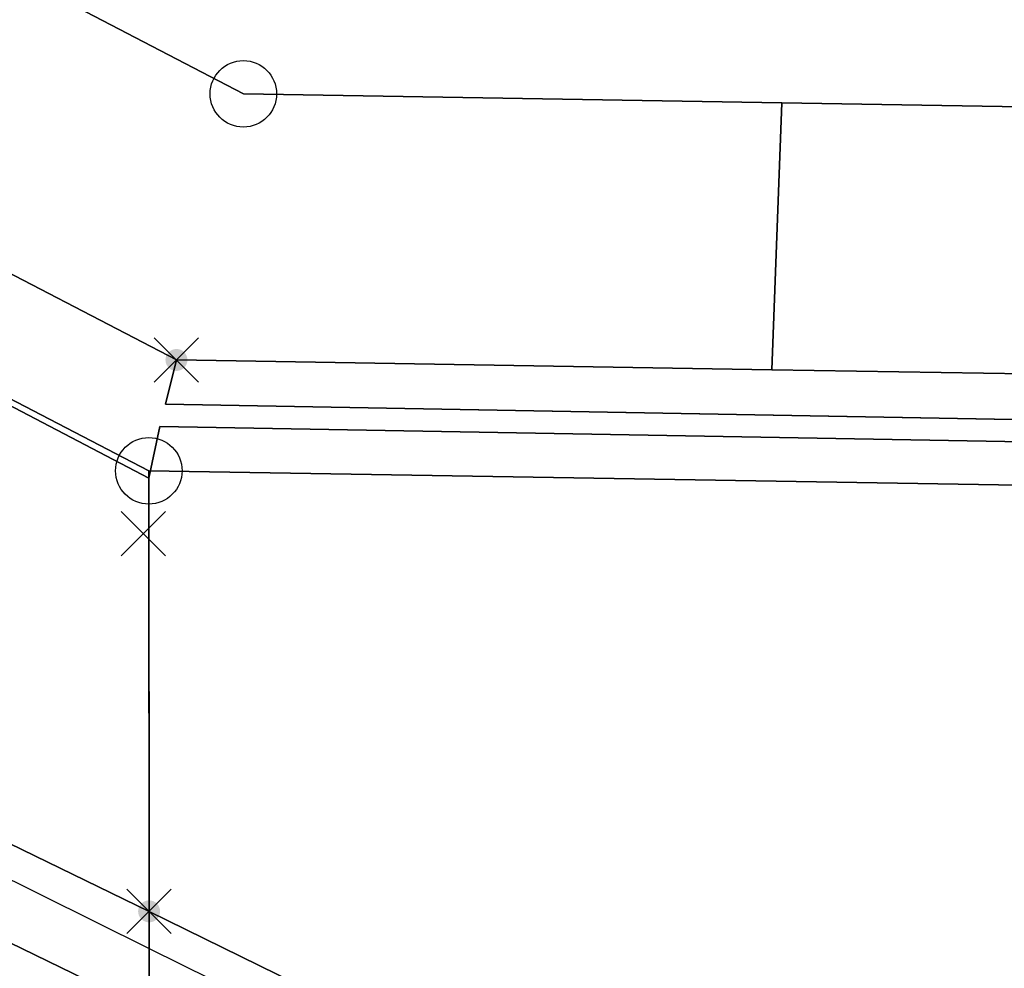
# Model space of a CAD drawing. Header units: metres. Extents: x 339653 to 341672, y 5744753 to 5747397.
# Tile 13 of 256: x 340319 to 340341, y 5745601 to 5745622. Entities that reach past the tile are written whole.
import ezdxf

# ---------------------------------------------------------------- set-up
doc = ezdxf.new("R2010")
doc.units = ezdxf.units.M
doc.header["$LTSCALE"] = 0.03
doc.header["$PDMODE"] = 3
doc.header["$PDSIZE"] = 0.5
for name, color, linetype, lineweight in [('Flurstücke_Grenzpunkte', 7, 'Continuous', 25), ('Netzpunkte', 7, 'Continuous', 25), ('Siedlung', 7, 'Continuous', 25), ('Verkehr', 7, 'Continuous', 25)]:
    doc.layers.add(name, color=color, linetype=linetype, lineweight=lineweight)
doc.layers.add('UMRINGE_FLURSTUECKSABGRENZUNGEN', color=7, linetype='Continuous')

# ---------------------------------------------------------------- blocks, each defined once
blk = doc.blocks.new('Grenzpunkt. Abmarkung nach Quellenlage nicht zu spezifizieren')
at = {"lineweight": -2}
blk.add_hatch(color=256, dxfattribs=at).paths.add_polyline_path([(0, 0.165, -1), (0, -0.165, -1)], flags=0)
blk.add_point((0, 0), dxfattribs=at)
blk = doc.blocks.new('Grenzpunkt mit Abmarkung (Marke)')
at = {"lineweight": -2}
blk.add_circle((0, 0), 0.499, dxfattribs=at)

msp = doc.modelspace()

# ---------------------------------------------------------------- linework, layer by layer
at = {"layer": 'Flurstücke_Grenzpunkte', "color": 83}
for points in [[(340335.922, 5745620.167), (340323.79, 5745620.369), (340281.667, 5745642.288), (340281.195, 5745686.697), (340304.739, 5745711.901), (340374.445, 5745790.114), (340461.052, 5745788.864), (340488.636, 5745788.466), (340492.133, 5745788.36), (340492.82, 5745706.151), (340493.039, 5745680.005), (340490.132, 5745666.455), (340490.619, 5745617.592)], [(340275.711, 5745638.584), (340275.247, 5745681.043), (340281.195, 5745686.697), (340281.667, 5745642.288), (340323.79, 5745620.369), (340335.922, 5745620.167), (340490.619, 5745617.592), (340490.639, 5745615.533), (340488.74, 5745613.851), (340488.759, 5745611.63), (340341.418, 5745614.056), (340335.693, 5745614.15), (340322.282, 5745614.371)], [(340252.625, 5745635.576), (340238.528, 5745642.443), (340238.98, 5745642.919), (340275.247, 5745681.043), (340275.711, 5745638.584), (340275.741, 5745635.762), (340306.394, 5745619.815), (340321.66, 5745611.873), (340321.666, 5745601.944)], [(340237.076, 5745640.916), (340238.528, 5745642.443), (340252.625, 5745635.576), (340321.666, 5745601.944), (340321.668, 5745599.71)], [(340213.766, 5745538.83), (340174.408, 5745558.294), (340179.814, 5745569.223), (340177.786, 5745570.331), (340190.245, 5745587.422), (340234.983, 5745638.716), (340237.076, 5745640.916), (340321.668, 5745599.71), (340321.723, 5745513.952), (340321.738, 5745490.835), (340294.565, 5745502.373), (340254.415, 5745520.352)], [(340306.394, 5745619.815), (340275.741, 5745635.762), (340275.711, 5745638.584), (340322.282, 5745614.371), (340335.693, 5745614.15), (340341.418, 5745614.056), (340488.759, 5745611.63), (340488.78, 5745609.13), (340349.496, 5745611.416), (340341.263, 5745611.551), (340321.66, 5745611.873)], [(340321.666, 5745601.944), (340321.66, 5745611.873), (340341.263, 5745611.551), (340349.496, 5745611.416), (340488.78, 5745609.13), (340489.088, 5745573.015), (340426.554, 5745567.493), (340381.729, 5745578.54), (340356.796, 5745584.685), (340348.924, 5745588.552)], [(340321.668, 5745599.71), (340321.666, 5745601.944), (340348.924, 5745588.552), (340356.796, 5745584.685), (340381.729, 5745578.54), (340381.933, 5745576.424), (340356.185, 5745582.768), (340348.911, 5745586.338)]]:
    msp.add_lwpolyline(points, close=True, dxfattribs=at)
at = {"layer": 'Netzpunkte', "color": 83}
msp.add_point((340321.536, 5745610.454), dxfattribs=at)
at = {"layer": 'Siedlung', "color": 83}
msp.add_lwpolyline([(340490.619, 5745617.592), (340335.922, 5745620.167), (340335.693, 5745614.15), (340341.418, 5745614.056), (340341.263, 5745611.551), (340349.496, 5745611.416), (340348.924, 5745588.552), (340348.911, 5745586.338), (340348.212, 5745552.111)], dxfattribs=at)
at = {"layer": 'UMRINGE_FLURSTUECKSABGRENZUNGEN', "color": 83}
for points in [[(340374.445, 5745790.114, 0), (340304.739, 5745711.901, 0), (340281.195, 5745686.697, 0), (340275.247, 5745681.043, 0), (340238.528, 5745642.443, 0), (340321.664, 5745601.11, 0), (340321.659, 5745611.707, 0), (340275.741, 5745635.762, 0), (340275.711, 5745638.584, 0), (340322.287, 5745614.375, 0), (340322.036, 5745613.373, 0), (340345.268, 5745612.955, 0), (340345.889, 5745612.851, 0), (340352.088, 5745612.469, 0), (340363.081, 5745611.78, 0), (340389.446, 5745611.864, 0), (340412.66, 5745611.199, 0), (340438.331, 5745611.014, 0), (340452.84, 5745610.816, 0), (340461.929, 5745611.064, 0)], [(340374.445, 5745790.114, 0), (340304.739, 5745711.901, 0), (340281.195, 5745686.697, 0), (340275.247, 5745681.043, 0), (340238.528, 5745642.443, 0), (340321.664, 5745601.11, 0), (340321.659, 5745611.707, 0), (340275.741, 5745635.762, 0), (340275.711, 5745638.584, 0), (340322.287, 5745614.375, 0), (340322.036, 5745613.373, 0), (340345.268, 5745612.955, 0), (340345.889, 5745612.851, 0), (340352.088, 5745612.469, 0), (340363.081, 5745611.78, 0), (340389.446, 5745611.864, 0), (340412.66, 5745611.199, 0), (340438.331, 5745611.014, 0), (340452.84, 5745610.816, 0), (340461.929, 5745611.064, 0)], [(340281.195, 5745686.697, 0), (340275.247, 5745681.043, 0), (340238.528, 5745642.443, 0), (340321.664, 5745601.11, 0), (340321.659, 5745611.707, 0), (340275.741, 5745635.762, 0), (340275.711, 5745638.584, 0), (340322.287, 5745614.375, 0), (340322.036, 5745613.373, 0), (340342.371, 5745613.007, 0), (340345.268, 5745612.955, 0), (340345.889, 5745612.851, 0), (340352.088, 5745612.469, 0), (340363.081, 5745611.78, 0), (340389.446, 5745611.864, 0), (340412.66, 5745611.199, 0), (340438.331, 5745611.014, 0), (340452.84, 5745610.816, 0), (340461.929, 5745611.064, 0)], [(340461.929, 5745611.064, 0), (340452.84, 5745610.816, 0), (340438.331, 5745611.014, 0), (340412.66, 5745611.199, 0), (340389.446, 5745611.864, 0), (340363.081, 5745611.78, 0), (340352.088, 5745612.469, 0), (340345.889, 5745612.851, 0), (340345.268, 5745612.955, 0), (340342.371, 5745613.007, 0), (340322.036, 5745613.373, 0), (340322.287, 5745614.375, 0), (340275.711, 5745638.584, 0)], [(340275.711, 5745638.584, 0), (340275.741, 5745635.762, 0), (340321.659, 5745611.707, 0), (340321.911, 5745612.875, 0), (340342.214, 5745612.51, 0), (340345.26, 5745612.455, 0), (340345.801, 5745612.239, 0), (340352.19, 5745611.883, 0), (340363.058, 5745610.98, 0), (340389.448, 5745611.064, 0), (340412.656, 5745610.699, 0), (340438.309, 5745610.214, 0), (340452.834, 5745609.916, 0), (340461.953, 5745610.164, 0)], [(340461.929, 5745611.064, 0), (340452.84, 5745610.816, 0), (340438.331, 5745611.014, 0), (340412.66, 5745611.199, 0), (340389.446, 5745611.864, 0), (340363.081, 5745611.78, 0), (340352.088, 5745612.469, 0), (340345.889, 5745612.851, 0), (340345.268, 5745612.955, 0), (340322.036, 5745613.373, 0), (340322.287, 5745614.375, 0), (340275.711, 5745638.584, 0)], [(340275.741, 5745635.762, 0), (340321.659, 5745611.707, 0), (340321.911, 5745612.875, 0), (340342.214, 5745612.51, 0), (340345.26, 5745612.455, 0), (340345.801, 5745612.239, 0), (340352.19, 5745611.883, 0), (340363.058, 5745610.98, 0), (340389.448, 5745611.064, 0), (340412.656, 5745610.699, 0), (340438.309, 5745610.214, 0), (340452.834, 5745609.916, 0), (340461.953, 5745610.164, 0)], [(340461.953, 5745610.164, 0), (340452.834, 5745609.916, 0), (340438.309, 5745610.214, 0), (340412.656, 5745610.699, 0), (340389.448, 5745611.064, 0), (340363.058, 5745610.98, 0), (340352.19, 5745611.883, 0), (340345.801, 5745612.239, 0), (340345.26, 5745612.455, 0), (340342.214, 5745612.51, 0), (340321.911, 5745612.875, 0), (340321.659, 5745611.707, 0), (340321.664, 5745601.11, 0), (340348.917, 5745587.625, 0), (340350.803, 5745586.692, 0), (340472.009, 5745586.267, 0), (340471.905, 5745605.82, 0), (340471.895, 5745607.756, 0), (340471.885, 5745609.637, 0), (340461.953, 5745610.164, 0)], [(340389.448, 5745611.064, 0), (340363.058, 5745610.98, 0), (340352.19, 5745611.883, 0), (340345.801, 5745612.239, 0), (340345.26, 5745612.455, 0), (340342.214, 5745612.51, 0), (340321.911, 5745612.875, 0), (340321.659, 5745611.707, 0), (340321.664, 5745601.11, 0), (340348.917, 5745587.625, 0), (340350.803, 5745586.692, 0), (340472.009, 5745586.267, 0), (340471.905, 5745605.82, 0), (340471.885, 5745609.637, 0), (340461.953, 5745610.164, 0), (340452.834, 5745609.916, 0), (340438.309, 5745610.214, 0), (340412.656, 5745610.699, 0), (340389.448, 5745611.064, 0)]]:
    msp.add_polyline3d(points, dxfattribs=at)
at = {"layer": 'Verkehr', "color": 83}
msp.add_lwpolyline([(340335.922, 5745620.167), (340490.619, 5745617.592), (340490.639, 5745615.533), (340488.74, 5745613.851), (340488.759, 5745611.63), (340341.418, 5745614.056), (340335.693, 5745614.15)], close=True, dxfattribs=at)

# ---------------------------------------------------------------- block references
at = {"layer": 'Flurstücke_Grenzpunkte', "color": 83, "xscale": 1.5, "yscale": 1.5, "zscale": 1.5}
for name, p in [('Grenzpunkt mit Abmarkung (Marke)', (340323.79, 5745620.369)), ('Grenzpunkt. Abmarkung nach Quellenlage nicht zu spezifizieren', (340322.282, 5745614.371)), ('Grenzpunkt mit Abmarkung (Marke)', (340321.66, 5745611.873)), ('Grenzpunkt. Abmarkung nach Quellenlage nicht zu spezifizieren', (340321.666, 5745601.944))]:
    msp.add_blockref(name, p, dxfattribs=at)

doc.saveas('drawing.dxf')
